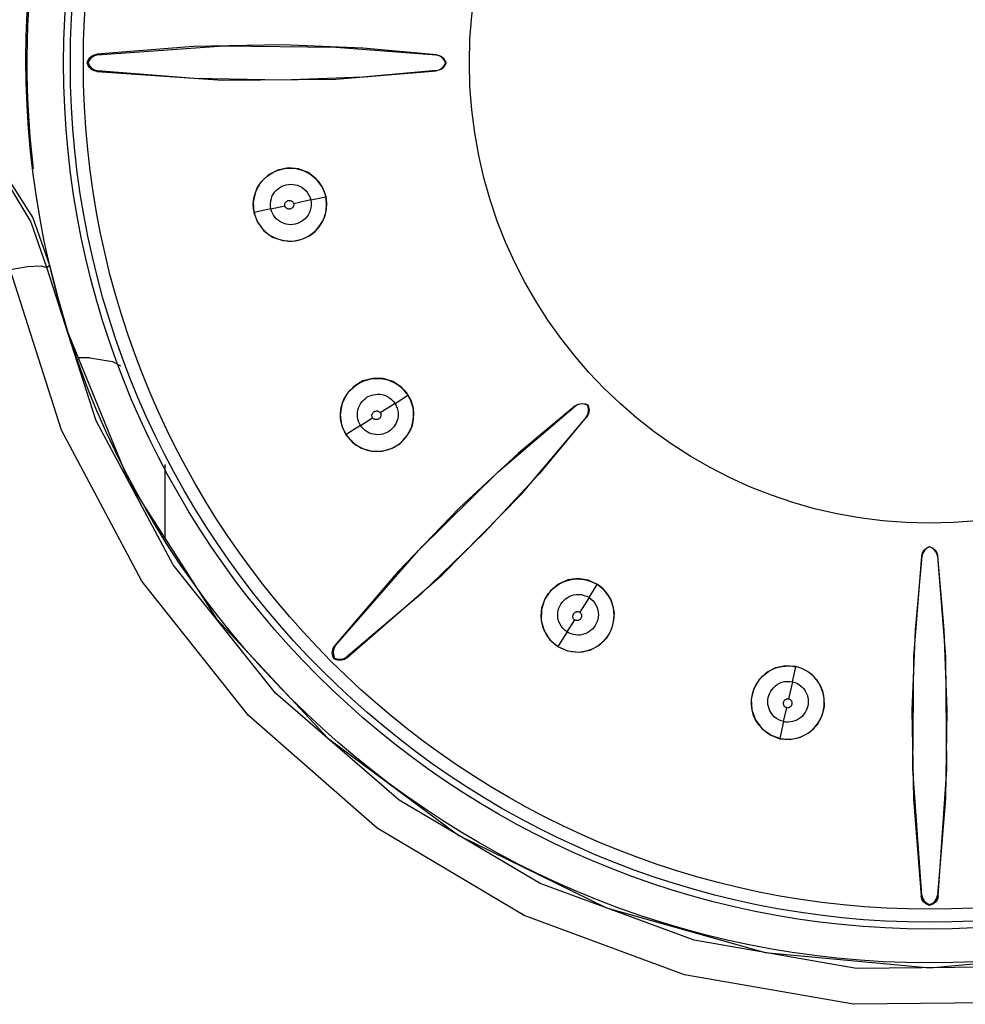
# Model space of a CAD drawing. Header units: millimetres. Extents: x 0 to 450, y 0 to 500.
# Tile 22 of 46: x 207 to 219, y 255 to 268. Entities that reach past the tile are written whole.
import ezdxf

# ---------------------------------------------------------------- set-up
doc = ezdxf.new("R2010")
doc.units = ezdxf.units.MM
doc.header["$LTSCALE"] = 32.592593
doc.layers.get('0').update_dxf_attribs({"linetype": 'CONTINUOUS'})

msp = doc.modelspace()

# ---------------------------------------------------------------- linework, layer by layer
at = {"color": 7, "linetype": 'CONTINUOUS'}
for p, q in [((208.964, 267.82), (207.679, 267.719)), ((207.689, 267.71), (209.36, 267.828)), ((210.139, 267.841), (208.964, 267.82)), ((209.36, 267.828), (210.852, 267.814)), ((211.211, 267.799), (210.139, 267.841)), ((210.852, 267.814), (212.185, 267.708)), ((212.189, 267.711), (211.211, 267.799)), ((207.549, 267.604), (207.562, 267.639)), ((207.562, 267.57), (207.549, 267.604)), ((207.562, 267.604), (207.549, 267.604)), ((207.562, 267.639), (207.583, 267.669)), ((207.58, 267.644), (207.562, 267.604)), ((207.562, 267.604), (207.58, 267.565)), ((207.609, 267.676), (207.58, 267.644)), ((207.583, 267.669), (207.61, 267.693)), ((207.647, 267.699), (207.609, 267.676)), ((207.61, 267.693), (207.643, 267.71)), ((207.643, 267.71), (207.679, 267.719)), ((207.689, 267.71), (207.647, 267.699)), ((207.689, 267.71), (207.679, 267.719)), ((212.185, 267.708), (212.189, 267.711)), ((212.227, 267.697), (212.185, 267.708)), ((212.189, 267.711), (212.223, 267.703)), ((212.223, 267.703), (212.255, 267.687)), ((212.264, 267.675), (212.227, 267.697)), ((212.255, 267.687), (212.281, 267.665)), ((212.293, 267.643), (212.264, 267.675)), ((212.281, 267.665), (212.302, 267.637)), ((212.311, 267.604), (212.293, 267.643)), ((212.293, 267.566), (212.311, 267.604)), ((212.302, 267.637), (212.316, 267.604)), ((212.316, 267.604), (212.302, 267.572)), ((212.316, 267.604), (212.311, 267.604)), ((207.583, 267.54), (207.562, 267.57)), ((207.58, 267.565), (207.61, 267.533)), ((207.61, 267.516), (207.583, 267.54)), ((207.61, 267.533), (207.647, 267.51)), ((207.643, 267.499), (207.61, 267.516)), ((207.679, 267.49), (207.643, 267.499)), ((207.647, 267.51), (207.689, 267.499)), ((207.689, 267.499), (207.679, 267.49)), ((207.679, 267.49), (209.354, 267.374)), ((208.972, 267.396), (207.689, 267.499)), ((210.851, 267.389), (212.189, 267.498)), ((212.185, 267.501), (211.212, 267.414)), ((212.185, 267.501), (212.227, 267.512)), ((212.185, 267.501), (212.189, 267.498)), ((212.223, 267.506), (212.189, 267.498)), ((212.255, 267.522), (212.223, 267.506)), ((212.227, 267.512), (212.264, 267.534)), ((212.281, 267.544), (212.255, 267.522)), ((212.264, 267.534), (212.293, 267.566)), ((212.302, 267.572), (212.281, 267.544)), ((210.144, 267.374), (208.972, 267.396)), ((209.354, 267.374), (210.851, 267.389)), ((211.212, 267.414), (210.144, 267.374)), ((210.083, 266.181), (209.957, 266.115)), ((210.025, 266.153), (210.072, 266.173)), ((210.072, 266.173), (210.121, 266.189)), ((210.222, 266.208), (210.083, 266.181)), ((210.121, 266.189), (210.171, 266.2)), ((210.171, 266.2), (210.222, 266.205)), ((210.359, 266.195), (210.222, 266.208)), ((210.222, 266.205), (210.272, 266.204)), ((210.272, 266.204), (210.323, 266.199)), ((210.323, 266.199), (210.372, 266.188)), ((210.486, 266.146), (210.359, 266.195)), ((210.372, 266.188), (210.42, 266.173)), ((210.42, 266.173), (210.465, 266.153)), ((206.468, 266.116), (206.829, 265.545)), ((206.805, 265.497), (206.486, 266.028)), ((209.957, 266.115), (209.854, 266.015)), ((209.863, 266.021), (209.898, 266.061)), ((209.898, 266.061), (209.937, 266.096)), ((209.937, 266.096), (209.98, 266.127)), ((209.98, 266.127), (210.025, 266.153)), ((210.465, 266.153), (210.508, 266.129)), ((210.593, 266.065), (210.486, 266.146)), ((210.508, 266.129), (210.548, 266.1)), ((210.548, 266.1), (210.584, 266.068)), ((210.584, 266.068), (210.617, 266.033)), ((210.674, 265.955), (210.593, 266.065)), ((210.617, 266.033), (210.646, 265.995)), ((209.854, 266.015), (209.785, 265.891)), ((209.785, 265.879), (209.805, 265.93)), ((209.805, 265.93), (209.831, 265.977)), ((209.831, 265.977), (209.863, 266.021)), ((210.043, 265.891), (210.064, 265.913)), ((210.064, 265.913), (210.086, 265.932)), ((210.086, 265.932), (210.11, 265.95)), ((210.11, 265.95), (210.137, 265.965)), ((210.137, 265.965), (210.165, 265.977)), ((210.165, 265.977), (210.195, 265.986)), ((210.195, 265.986), (210.225, 265.99)), ((210.225, 265.99), (210.255, 265.992)), ((210.255, 265.992), (210.285, 265.99)), ((210.285, 265.99), (210.314, 265.986)), ((210.314, 265.986), (210.343, 265.978)), ((210.343, 265.978), (210.372, 265.967)), ((210.372, 265.967), (210.4, 265.951)), ((210.4, 265.951), (210.428, 265.931)), ((210.428, 265.931), (210.454, 265.907)), ((210.454, 265.907), (210.477, 265.879)), ((210.646, 265.995), (210.671, 265.955)), ((210.671, 265.955), (210.691, 265.913)), ((210.723, 265.827), (210.674, 265.955)), ((210.691, 265.913), (210.707, 265.871)), ((209.785, 265.891), (209.755, 265.753)), ((209.757, 265.722), (209.761, 265.775)), ((209.761, 265.775), (209.77, 265.827)), ((209.77, 265.827), (209.785, 265.879)), ((209.985, 265.735), (209.989, 265.77)), ((209.989, 265.77), (209.997, 265.804)), ((209.997, 265.804), (210.009, 265.837)), ((210.009, 265.837), (210.025, 265.865)), ((210.025, 265.865), (210.043, 265.891)), ((210.198, 265.764), (210.205, 265.768)), ((210.205, 265.768), (210.212, 265.771)), ((210.212, 265.771), (210.217, 265.774)), ((210.217, 265.774), (210.223, 265.775)), ((210.223, 265.775), (210.23, 265.776)), ((210.23, 265.776), (210.237, 265.776)), ((210.237, 265.776), (210.245, 265.775)), ((210.245, 265.775), (210.253, 265.774)), ((210.253, 265.774), (210.26, 265.771)), ((210.26, 265.771), (210.266, 265.769)), ((210.266, 265.769), (210.271, 265.766)), ((210.271, 265.766), (210.275, 265.763)), ((210.52, 265.783), (210.294, 265.733)), ((210.477, 265.879), (210.496, 265.848)), ((210.496, 265.848), (210.51, 265.816)), ((210.51, 265.816), (210.52, 265.783)), ((210.52, 265.783), (210.719, 265.827)), ((210.52, 265.783), (210.525, 265.749)), ((210.707, 265.871), (210.719, 265.827)), ((210.726, 265.786), (210.719, 265.827)), ((210.734, 265.745), (210.723, 265.827)), ((210.73, 265.745), (210.726, 265.786)), ((209.755, 265.753), (209.765, 265.615)), ((209.76, 265.669), (209.757, 265.722)), ((209.769, 265.616), (209.76, 265.669)), ((209.99, 265.665), (209.769, 265.616)), ((209.985, 265.699), (209.985, 265.735)), ((209.99, 265.665), (209.985, 265.699)), ((209.99, 265.665), (210.175, 265.706)), ((209.999, 265.636), (209.99, 265.665)), ((210.01, 265.608), (209.999, 265.636)), ((210.174, 265.72), (210.175, 265.728)), ((210.174, 265.712), (210.174, 265.72)), ((210.175, 265.706), (210.174, 265.712)), ((210.175, 265.728), (210.177, 265.737)), ((210.176, 265.701), (210.175, 265.706)), ((210.179, 265.695), (210.176, 265.701)), ((210.177, 265.737), (210.18, 265.743)), ((210.182, 265.689), (210.179, 265.695)), ((210.18, 265.743), (210.183, 265.748)), ((210.187, 265.683), (210.182, 265.689)), ((210.183, 265.748), (210.187, 265.753)), ((210.187, 265.753), (210.192, 265.758)), ((210.192, 265.677), (210.187, 265.683)), ((210.192, 265.758), (210.198, 265.764)), ((210.196, 265.674), (210.192, 265.677)), ((210.2, 265.671), (210.196, 265.674)), ((210.206, 265.668), (210.2, 265.671)), ((210.213, 265.666), (210.206, 265.668)), ((210.221, 265.664), (210.213, 265.666)), ((210.229, 265.663), (210.221, 265.664)), ((210.237, 265.663), (210.229, 265.663)), ((210.243, 265.663), (210.237, 265.663)), ((210.249, 265.664), (210.243, 265.663)), ((210.255, 265.666), (210.249, 265.664)), ((210.262, 265.67), (210.255, 265.666)), ((210.269, 265.674), (210.262, 265.67)), ((210.275, 265.678), (210.269, 265.674)), ((210.275, 265.763), (210.281, 265.757)), ((210.28, 265.683), (210.275, 265.678)), ((210.284, 265.688), (210.28, 265.683)), ((210.281, 265.757), (210.286, 265.75)), ((210.287, 265.692), (210.284, 265.688)), ((210.286, 265.75), (210.29, 265.744)), ((210.29, 265.697), (210.287, 265.692)), ((210.29, 265.744), (210.293, 265.738)), ((210.292, 265.704), (210.29, 265.697)), ((210.294, 265.713), (210.292, 265.704)), ((210.293, 265.738), (210.294, 265.733)), ((210.294, 265.733), (210.295, 265.727)), ((210.295, 265.721), (210.294, 265.713)), ((210.295, 265.727), (210.295, 265.721)), ((210.513, 265.643), (210.5, 265.61)), ((210.522, 265.678), (210.513, 265.643)), ((210.526, 265.713), (210.522, 265.678)), ((210.525, 265.749), (210.526, 265.713)), ((210.712, 265.578), (210.73, 265.66)), ((210.719, 265.618), (210.726, 265.66)), ((210.726, 265.66), (210.73, 265.703)), ((210.73, 265.703), (210.73, 265.745)), ((210.73, 265.66), (210.734, 265.745)), ((206.829, 265.545), (207.05, 264.919)), ((209.765, 265.615), (209.813, 265.489)), ((209.769, 265.616), (209.782, 265.569)), ((209.782, 265.569), (209.799, 265.524)), ((209.799, 265.524), (209.821, 265.481)), ((210.025, 265.582), (210.01, 265.608)), ((210.042, 265.557), (210.025, 265.582)), ((210.062, 265.534), (210.042, 265.557)), ((210.085, 265.514), (210.062, 265.534)), ((210.11, 265.496), (210.085, 265.514)), ((210.421, 265.513), (210.397, 265.496)), ((210.444, 265.532), (210.421, 265.513)), ((210.465, 265.554), (210.444, 265.532)), ((210.484, 265.58), (210.465, 265.554)), ((210.5, 265.61), (210.484, 265.58)), ((210.673, 265.495), (210.692, 265.534)), ((210.68, 265.501), (210.712, 265.578)), ((210.692, 265.534), (210.707, 265.575)), ((210.707, 265.575), (210.719, 265.618)), ((207.015, 264.885), (206.805, 265.497)), ((209.813, 265.489), (209.898, 265.375)), ((209.821, 265.481), (209.847, 265.44)), ((209.847, 265.44), (209.878, 265.402)), ((209.878, 265.402), (209.912, 265.367)), ((209.898, 265.375), (210.013, 265.291)), ((210.137, 265.482), (210.11, 265.496)), ((210.165, 265.47), (210.137, 265.482)), ((210.194, 265.462), (210.165, 265.47)), ((210.224, 265.457), (210.194, 265.462)), ((210.254, 265.455), (210.224, 265.457)), ((210.284, 265.457), (210.254, 265.455)), ((210.314, 265.462), (210.284, 265.457)), ((210.343, 265.47), (210.314, 265.462)), ((210.371, 265.482), (210.343, 265.47)), ((210.397, 265.496), (210.371, 265.482)), ((210.561, 265.355), (210.594, 265.386)), ((210.578, 265.366), (210.637, 265.431)), ((210.594, 265.386), (210.624, 265.42)), ((210.624, 265.42), (210.651, 265.457)), ((210.637, 265.431), (210.68, 265.501)), ((210.651, 265.457), (210.673, 265.495)), ((209.912, 265.367), (209.95, 265.335)), ((209.95, 265.335), (209.991, 265.307)), ((209.991, 265.307), (210.034, 265.284)), ((210.013, 265.291), (210.147, 265.243)), ((210.034, 265.284), (210.079, 265.266)), ((210.079, 265.266), (210.125, 265.252)), ((210.125, 265.252), (210.171, 265.243)), ((210.147, 265.243), (210.281, 265.235)), ((210.171, 265.243), (210.218, 265.238)), ((210.265, 265.238), (210.312, 265.242)), ((210.281, 265.235), (210.403, 265.261)), ((210.312, 265.242), (210.358, 265.251)), ((210.358, 265.251), (210.402, 265.264)), ((210.402, 265.264), (210.445, 265.281)), ((210.403, 265.261), (210.502, 265.308)), ((210.445, 265.281), (210.486, 265.302)), ((210.486, 265.302), (210.525, 265.327)), ((210.502, 265.308), (210.578, 265.366)), ((210.525, 265.327), (210.561, 265.355)), ((210.218, 265.238), (210.265, 265.238)), ((206.529, 264.861), (206.76, 264.9)), ((207.21, 262.729), (206.529, 264.861)), ((206.76, 264.9), (206.936, 264.909)), ((206.936, 264.909), (207.015, 264.885)), ((207.015, 264.885), (207.05, 264.919)), ((207.669, 262.849), (207.015, 264.885)), ((207.05, 264.919), (207.164, 264.469)), ((207.164, 264.469), (207.295, 264.022)), ((207.295, 264.022), (208.109, 262.032)), ((207.586, 263.686), (207.433, 263.686)), ((207.586, 263.686), (207.887, 263.637)), ((207.887, 263.637), (207.992, 263.581)), ((211.346, 263.414), (211.213, 263.38)), ((211.32, 263.407), (211.365, 263.413)), ((211.483, 263.411), (211.346, 263.414)), ((211.365, 263.413), (211.411, 263.414)), ((211.411, 263.414), (211.456, 263.411)), ((211.456, 263.411), (211.501, 263.405)), ((211.61, 263.372), (211.483, 263.411)), ((211.092, 263.307), (210.996, 263.202)), ((211.04, 263.253), (211.074, 263.286)), ((211.074, 263.286), (211.11, 263.316)), ((211.213, 263.38), (211.092, 263.307)), ((211.11, 263.316), (211.148, 263.343)), ((211.148, 263.343), (211.189, 263.365)), ((211.189, 263.365), (211.231, 263.383)), ((211.231, 263.383), (211.275, 263.397)), ((211.275, 263.397), (211.32, 263.407)), ((211.501, 263.405), (211.544, 263.394)), ((211.544, 263.394), (211.585, 263.379)), ((211.585, 263.379), (211.625, 263.361)), ((211.725, 263.297), (211.61, 263.372)), ((211.625, 263.361), (211.662, 263.339)), ((211.662, 263.339), (211.698, 263.314)), ((211.698, 263.314), (211.731, 263.287)), ((211.814, 263.193), (211.725, 263.297)), ((211.731, 263.287), (211.76, 263.257)), ((210.996, 263.202), (210.933, 263.072)), ((210.961, 263.135), (210.984, 263.177)), ((210.984, 263.177), (211.011, 263.216)), ((211.011, 263.216), (211.04, 263.253)), ((211.241, 263.145), (211.266, 263.163)), ((211.266, 263.163), (211.293, 263.177)), ((211.293, 263.177), (211.32, 263.189)), ((211.32, 263.189), (211.349, 263.197)), ((211.349, 263.197), (211.378, 263.202)), ((211.378, 263.202), (211.408, 263.205)), ((211.408, 263.205), (211.438, 263.204)), ((211.438, 263.204), (211.47, 263.199)), ((211.47, 263.199), (211.502, 263.19)), ((211.502, 263.19), (211.535, 263.175)), ((211.535, 263.175), (211.566, 263.157)), ((211.566, 263.157), (211.594, 263.135)), ((211.639, 263.082), (211.811, 263.191)), ((211.76, 263.257), (211.787, 263.225)), ((211.787, 263.225), (211.811, 263.191)), ((211.832, 263.155), (211.811, 263.191)), ((211.852, 263.119), (211.814, 263.193)), ((211.849, 263.118), (211.832, 263.155)), ((210.933, 263.072), (210.911, 262.932)), ((210.919, 262.995), (210.929, 263.044)), ((210.929, 263.044), (210.943, 263.091)), ((210.943, 263.091), (210.961, 263.135)), ((211.146, 262.994), (211.155, 263.023)), ((211.155, 263.023), (211.167, 263.051)), ((211.167, 263.051), (211.182, 263.078)), ((211.182, 263.078), (211.199, 263.102)), ((211.199, 263.102), (211.219, 263.125)), ((211.219, 263.125), (211.241, 263.145)), ((211.639, 263.082), (211.443, 262.958)), ((211.594, 263.135), (211.619, 263.109)), ((211.619, 263.109), (211.639, 263.082)), ((211.639, 263.082), (211.655, 263.052)), ((211.655, 263.052), (211.668, 263.019)), ((211.863, 263.078), (211.849, 263.118)), ((211.878, 263.038), (211.852, 263.119)), ((211.874, 263.037), (211.863, 263.078)), ((211.882, 262.994), (211.874, 263.037)), ((211.889, 262.955), (211.878, 263.038)), ((213.014, 262.177), (214.031, 263.044)), ((214.032, 263.049), (213.278, 262.42)), ((214.069, 263.066), (214.031, 263.044)), ((214.031, 263.044), (214.032, 263.049)), ((214.032, 263.049), (214.062, 263.067)), ((214.062, 263.067), (214.095, 263.078)), ((214.111, 263.076), (214.069, 263.066)), ((214.095, 263.078), (214.13, 263.081)), ((214.153, 263.074), (214.111, 263.076)), ((214.13, 263.081), (214.164, 263.076)), ((214.194, 263.06), (214.153, 263.074)), ((214.164, 263.076), (214.197, 263.063)), ((214.194, 263.06), (214.197, 263.063)), ((214.208, 263.02), (214.194, 263.06)), ((214.197, 263.063), (214.21, 263.031)), ((214.21, 262.977), (214.208, 263.02)), ((214.21, 263.031), (214.215, 262.996)), ((210.911, 262.932), (210.93, 262.792)), ((210.915, 262.946), (210.919, 262.995)), ((210.916, 262.897), (210.915, 262.946)), ((210.921, 262.848), (210.916, 262.897)), ((211.139, 262.933), (211.141, 262.964)), ((211.142, 262.903), (211.139, 262.933)), ((211.141, 262.964), (211.146, 262.994)), ((211.147, 262.873), (211.142, 262.903)), ((211.181, 262.79), (211.341, 262.891)), ((211.332, 262.924), (211.333, 262.929)), ((211.333, 262.917), (211.332, 262.924)), ((211.333, 262.929), (211.334, 262.935)), ((211.334, 262.909), (211.333, 262.917)), ((211.334, 262.935), (211.336, 262.941)), ((211.336, 262.902), (211.334, 262.909)), ((211.336, 262.941), (211.339, 262.948)), ((211.338, 262.896), (211.336, 262.902)), ((211.341, 262.892), (211.338, 262.896)), ((211.339, 262.948), (211.343, 262.954)), ((211.344, 262.887), (211.341, 262.892)), ((211.343, 262.954), (211.348, 262.961)), ((211.348, 262.961), (211.354, 262.966)), ((211.354, 262.966), (211.358, 262.97)), ((211.358, 262.97), (211.363, 262.973)), ((211.363, 262.973), (211.369, 262.976)), ((211.369, 262.976), (211.376, 262.979)), ((211.376, 262.979), (211.384, 262.981)), ((211.384, 262.981), (211.392, 262.982)), ((211.392, 262.982), (211.399, 262.982)), ((211.399, 262.982), (211.405, 262.982)), ((211.405, 262.982), (211.411, 262.981)), ((211.411, 262.981), (211.416, 262.979)), ((211.416, 262.979), (211.422, 262.976)), ((211.422, 262.976), (211.43, 262.971)), ((211.43, 262.971), (211.436, 262.966)), ((211.44, 262.893), (211.435, 262.887)), ((211.436, 262.966), (211.441, 262.962)), ((211.444, 262.9), (211.44, 262.893)), ((211.441, 262.962), (211.444, 262.957)), ((211.444, 262.957), (211.447, 262.953)), ((211.447, 262.906), (211.444, 262.9)), ((211.447, 262.953), (211.449, 262.947)), ((211.45, 262.912), (211.447, 262.906)), ((211.449, 262.947), (211.451, 262.939)), ((211.451, 262.917), (211.45, 262.912)), ((211.451, 262.939), (211.452, 262.93)), ((211.452, 262.923), (211.451, 262.917)), ((211.452, 262.93), (211.452, 262.923)), ((211.668, 263.019), (211.676, 262.984)), ((211.679, 262.912), (211.674, 262.879)), ((211.676, 262.984), (211.68, 262.948)), ((211.68, 262.948), (211.679, 262.912)), ((211.881, 262.863), (211.886, 262.907)), ((211.886, 262.951), (211.882, 262.994)), ((211.886, 262.872), (211.889, 262.955)), ((211.886, 262.907), (211.886, 262.951)), ((213.313, 261.875), (214.183, 262.898)), ((214.178, 262.898), (213.551, 262.148)), ((214.178, 262.898), (214.2, 262.935)), ((214.178, 262.898), (214.183, 262.898)), ((214.201, 262.928), (214.183, 262.898)), ((214.2, 262.935), (214.21, 262.977)), ((214.212, 262.961), (214.201, 262.928)), ((214.215, 262.996), (214.212, 262.961)), ((208.694, 260.937), (207.669, 262.849)), ((210.932, 262.8), (210.921, 262.848)), ((210.93, 262.792), (210.987, 262.666)), ((210.946, 262.755), (210.932, 262.8)), ((211.181, 262.79), (210.99, 262.668)), ((211.155, 262.844), (211.147, 262.873)), ((211.167, 262.816), (211.155, 262.844)), ((211.181, 262.79), (211.167, 262.816)), ((211.199, 262.766), (211.181, 262.79)), ((211.219, 262.744), (211.199, 262.766)), ((211.348, 262.883), (211.344, 262.887)), ((211.353, 262.878), (211.348, 262.883)), ((211.36, 262.874), (211.353, 262.878)), ((211.366, 262.871), (211.36, 262.874)), ((211.372, 262.869), (211.366, 262.871)), ((211.377, 262.867), (211.372, 262.869)), ((211.383, 262.867), (211.377, 262.867)), ((211.391, 262.867), (211.383, 262.867)), ((211.399, 262.868), (211.391, 262.867)), ((211.407, 262.87), (211.399, 262.868)), ((211.414, 262.872), (211.407, 262.87)), ((211.419, 262.875), (211.414, 262.872)), ((211.424, 262.878), (211.419, 262.875)), ((211.429, 262.882), (211.424, 262.878)), ((211.435, 262.887), (211.429, 262.882)), ((211.621, 262.77), (211.601, 262.748)), ((211.638, 262.794), (211.621, 262.77)), ((211.653, 262.82), (211.638, 262.794)), ((211.665, 262.848), (211.653, 262.82)), ((211.674, 262.879), (211.665, 262.848)), ((211.836, 262.71), (211.869, 262.791)), ((211.844, 262.735), (211.86, 262.777)), ((211.86, 262.777), (211.873, 262.82)), ((211.869, 262.791), (211.886, 262.872)), ((211.873, 262.82), (211.881, 262.863)), ((208.278, 260.722), (207.21, 262.729)), ((210.966, 262.711), (210.946, 262.755)), ((210.99, 262.668), (210.966, 262.711)), ((210.987, 262.666), (211.075, 262.564)), ((210.99, 262.668), (211.018, 262.628)), ((211.018, 262.628), (211.05, 262.592)), ((211.242, 262.724), (211.219, 262.744)), ((211.267, 262.707), (211.242, 262.724)), ((211.293, 262.692), (211.267, 262.707)), ((211.321, 262.68), (211.293, 262.692)), ((211.351, 262.672), (211.321, 262.68)), ((211.381, 262.668), (211.351, 262.672)), ((211.412, 262.667), (211.381, 262.668)), ((211.442, 262.669), (211.412, 262.667)), ((211.472, 262.674), (211.442, 262.669)), ((211.501, 262.683), (211.472, 262.674)), ((211.528, 262.695), (211.501, 262.683)), ((211.555, 262.71), (211.528, 262.695)), ((211.579, 262.727), (211.555, 262.71)), ((211.601, 262.748), (211.579, 262.727)), ((211.707, 262.551), (211.784, 262.629)), ((211.771, 262.619), (211.799, 262.655)), ((211.784, 262.629), (211.836, 262.71)), ((211.799, 262.655), (211.823, 262.694)), ((211.823, 262.694), (211.844, 262.735)), ((211.05, 262.592), (211.085, 262.56)), ((211.075, 262.564), (211.193, 262.486)), ((211.085, 262.56), (211.124, 262.53)), ((211.124, 262.53), (211.165, 262.504)), ((211.165, 262.504), (211.21, 262.483)), ((211.586, 262.483), (211.628, 262.503)), ((211.601, 262.486), (211.707, 262.551)), ((211.628, 262.503), (211.668, 262.527)), ((211.668, 262.527), (211.705, 262.554)), ((211.705, 262.554), (211.74, 262.585)), ((211.74, 262.585), (211.771, 262.619)), ((211.193, 262.486), (211.331, 262.446)), ((211.21, 262.483), (211.256, 262.466)), ((211.256, 262.466), (211.304, 262.454)), ((211.304, 262.454), (211.353, 262.447)), ((211.331, 262.446), (211.473, 262.448)), ((211.353, 262.447), (211.401, 262.445)), ((211.401, 262.445), (211.449, 262.448)), ((211.449, 262.448), (211.495, 262.455)), ((211.473, 262.448), (211.601, 262.486)), ((211.495, 262.455), (211.541, 262.467)), ((211.541, 262.467), (211.586, 262.483)), ((213.278, 262.42), (212.491, 261.691)), ((208.58, 262.271), (208.58, 261.296)), ((211.949, 261.131), (213.014, 262.177)), ((213.551, 262.148), (212.824, 261.364)), ((208.109, 262.032), (209.269, 260.22)), ((212.265, 260.806), (213.313, 261.875)), ((212.491, 261.691), (211.674, 260.846)), ((212.824, 261.364), (211.98, 260.551)), ((210.85, 259.866), (211.949, 261.131)), ((218.632, 261.055), (218.643, 261.098)), ((218.646, 261.094), (218.635, 261.052)), ((218.643, 261.098), (218.666, 261.135)), ((218.668, 261.13), (218.646, 261.094)), ((218.666, 261.135), (218.699, 261.164)), ((218.7, 261.159), (218.668, 261.13)), ((218.699, 261.164), (218.738, 261.182)), ((218.738, 261.178), (218.7, 261.159)), ((218.738, 261.178), (218.738, 261.182)), ((218.738, 261.182), (218.777, 261.164)), ((218.777, 261.159), (218.738, 261.178)), ((218.777, 261.164), (218.81, 261.135)), ((218.808, 261.13), (218.777, 261.159)), ((218.831, 261.094), (218.808, 261.13)), ((218.81, 261.135), (218.833, 261.098)), ((218.842, 261.052), (218.831, 261.094)), ((218.833, 261.098), (218.845, 261.055)), ((210.052, 259.237), (208.694, 260.937)), ((218.528, 259.719), (218.635, 261.052)), ((218.632, 261.055), (218.544, 260.077)), ((218.635, 261.052), (218.632, 261.055)), ((218.842, 261.052), (218.845, 261.055)), ((218.842, 261.052), (218.928, 260.078)), ((218.953, 259.717), (218.845, 261.055)), ((211.674, 260.846), (210.837, 259.865)), ((210.999, 259.703), (212.265, 260.806)), ((209.692, 258.939), (208.278, 260.722)), ((213.809, 260.683), (213.704, 260.595)), ((213.782, 260.66), (213.824, 260.687)), ((213.935, 260.738), (213.809, 260.683)), ((213.824, 260.687), (213.869, 260.71)), ((213.869, 260.71), (213.915, 260.728)), ((213.915, 260.728), (213.962, 260.741)), ((214.067, 260.756), (213.935, 260.738)), ((213.962, 260.741), (214.01, 260.749)), ((214.01, 260.749), (214.059, 260.752)), ((214.059, 260.752), (214.107, 260.75)), ((214.202, 260.736), (214.067, 260.756)), ((214.107, 260.75), (214.154, 260.744)), ((214.154, 260.744), (214.2, 260.733)), ((214.2, 260.733), (214.244, 260.719)), ((214.327, 260.68), (214.202, 260.736)), ((214.215, 260.505), (214.325, 260.677)), ((214.244, 260.719), (214.285, 260.7)), ((214.285, 260.7), (214.325, 260.677)), ((214.359, 260.653), (214.325, 260.677)), ((214.399, 260.624), (214.327, 260.68)), ((211.98, 260.551), (211, 259.717)), ((213.704, 260.595), (213.624, 260.478)), ((213.646, 260.51), (213.674, 260.553)), ((213.674, 260.553), (213.706, 260.593)), ((213.706, 260.593), (213.742, 260.628)), ((213.742, 260.628), (213.782, 260.66)), ((213.98, 260.531), (214.011, 260.54)), ((214.011, 260.54), (214.045, 260.545)), ((214.045, 260.545), (214.081, 260.546)), ((214.081, 260.546), (214.116, 260.543)), ((214.116, 260.543), (214.152, 260.534)), ((214.391, 260.627), (214.359, 260.653)), ((214.42, 260.597), (214.391, 260.627)), ((214.46, 260.554), (214.399, 260.624)), ((214.448, 260.564), (214.42, 260.597)), ((214.472, 260.529), (214.448, 260.564)), ((214.507, 260.474), (214.46, 260.554)), ((213.624, 260.478), (213.582, 260.342)), ((213.59, 260.366), (213.604, 260.416)), ((213.604, 260.416), (213.622, 260.465)), ((213.622, 260.465), (213.646, 260.51)), ((213.827, 260.392), (213.842, 260.418)), ((213.842, 260.418), (213.859, 260.443)), ((213.859, 260.443), (213.88, 260.466)), ((213.88, 260.466), (213.902, 260.486)), ((213.902, 260.486), (213.926, 260.503)), ((213.926, 260.503), (213.952, 260.518)), ((213.952, 260.518), (213.98, 260.531)), ((214.215, 260.505), (214.091, 260.311)), ((214.152, 260.534), (214.185, 260.522)), ((214.185, 260.522), (214.215, 260.505)), ((214.215, 260.505), (214.243, 260.485)), ((214.243, 260.485), (214.268, 260.46)), ((214.268, 260.46), (214.291, 260.432)), ((214.291, 260.432), (214.309, 260.401)), ((214.494, 260.491), (214.472, 260.529)), ((214.513, 260.451), (214.494, 260.491)), ((214.537, 260.388), (214.507, 260.474)), ((214.527, 260.41), (214.513, 260.451)), ((214.538, 260.367), (214.527, 260.41)), ((213.579, 260.262), (213.582, 260.315)), ((213.582, 260.342), (213.58, 260.198)), ((213.582, 260.315), (213.59, 260.366)), ((213.801, 260.275), (213.802, 260.304)), ((213.802, 260.244), (213.801, 260.275)), ((213.802, 260.304), (213.807, 260.334)), ((213.807, 260.334), (213.815, 260.363)), ((213.815, 260.363), (213.827, 260.392)), ((214.003, 260.272), (214.005, 260.279)), ((214.005, 260.279), (214.008, 260.285)), ((214.008, 260.285), (214.011, 260.29)), ((214.011, 260.29), (214.015, 260.295)), ((214.015, 260.295), (214.02, 260.3)), ((214.02, 260.3), (214.026, 260.305)), ((214.026, 260.305), (214.033, 260.31)), ((214.033, 260.31), (214.04, 260.313)), ((214.04, 260.313), (214.046, 260.316)), ((214.046, 260.316), (214.051, 260.317)), ((214.051, 260.317), (214.056, 260.318)), ((214.056, 260.318), (214.064, 260.318)), ((214.064, 260.318), (214.073, 260.317)), ((214.073, 260.317), (214.08, 260.315)), ((214.08, 260.315), (214.086, 260.313)), ((214.086, 260.313), (214.091, 260.31)), ((214.091, 260.31), (214.096, 260.307)), ((214.096, 260.307), (214.1, 260.303)), ((214.1, 260.303), (214.105, 260.296)), ((214.105, 260.296), (214.11, 260.289)), ((214.11, 260.289), (214.113, 260.282)), ((214.113, 260.282), (214.115, 260.277)), ((214.115, 260.277), (214.116, 260.271)), ((214.309, 260.401), (214.323, 260.369)), ((214.323, 260.369), (214.333, 260.336)), ((214.333, 260.336), (214.338, 260.305)), ((214.339, 260.274), (214.336, 260.244)), ((214.338, 260.305), (214.339, 260.274)), ((214.551, 260.298), (214.537, 260.388)), ((214.545, 260.322), (214.538, 260.367)), ((214.548, 260.277), (214.545, 260.322)), ((214.546, 260.199), (214.551, 260.298)), ((214.546, 260.232), (214.548, 260.277)), ((209.269, 260.22), (210.745, 258.638)), ((213.582, 260.209), (213.579, 260.262)), ((213.58, 260.198), (213.619, 260.062)), ((213.591, 260.156), (213.582, 260.209)), ((213.606, 260.104), (213.591, 260.156)), ((213.807, 260.214), (213.802, 260.244)), ((213.816, 260.182), (213.807, 260.214)), ((213.83, 260.151), (213.816, 260.182)), ((213.849, 260.12), (213.83, 260.151)), ((213.924, 260.048), (214.026, 260.207)), ((214.001, 260.264), (214.003, 260.272)), ((214.001, 260.256), (214.001, 260.264)), ((214.001, 260.248), (214.001, 260.256)), ((214.001, 260.242), (214.001, 260.248)), ((214.003, 260.237), (214.001, 260.242)), ((214.005, 260.23), (214.003, 260.237)), ((214.01, 260.223), (214.005, 260.23)), ((214.015, 260.216), (214.01, 260.223)), ((214.02, 260.211), (214.015, 260.216)), ((214.025, 260.207), (214.02, 260.211)), ((214.03, 260.204), (214.025, 260.207)), ((214.036, 260.202), (214.03, 260.204)), ((214.043, 260.2), (214.036, 260.202)), ((214.051, 260.199), (214.043, 260.2)), ((214.058, 260.199), (214.051, 260.199)), ((214.063, 260.199), (214.058, 260.199)), ((214.068, 260.2), (214.063, 260.199)), ((214.074, 260.202), (214.068, 260.2)), ((214.081, 260.205), (214.074, 260.202)), ((214.088, 260.21), (214.081, 260.205)), ((214.095, 260.215), (214.088, 260.21)), ((214.1, 260.22), (214.095, 260.215)), ((214.104, 260.225), (214.1, 260.22)), ((214.107, 260.23), (214.104, 260.225)), ((214.11, 260.235), (214.107, 260.23)), ((214.113, 260.242), (214.11, 260.235)), ((214.115, 260.25), (214.113, 260.242)), ((214.116, 260.258), (214.115, 260.25)), ((214.116, 260.271), (214.116, 260.265)), ((214.116, 260.265), (214.116, 260.258)), ((214.311, 260.159), (214.296, 260.132)), ((214.322, 260.187), (214.311, 260.159)), ((214.331, 260.215), (214.322, 260.187)), ((214.336, 260.244), (214.331, 260.215)), ((214.519, 260.093), (214.546, 260.199)), ((214.531, 260.141), (214.541, 260.186)), ((214.541, 260.186), (214.546, 260.232)), ((213.627, 260.053), (213.606, 260.104)), ((213.619, 260.062), (213.695, 259.943)), ((213.653, 260.006), (213.627, 260.053)), ((213.924, 260.048), (213.802, 259.856)), ((213.871, 260.093), (213.849, 260.12)), ((213.896, 260.068), (213.871, 260.093)), ((213.924, 260.048), (213.896, 260.068)), ((213.95, 260.033), (213.924, 260.048)), ((213.978, 260.021), (213.95, 260.033)), ((214.007, 260.013), (213.978, 260.021)), ((214.037, 260.008), (214.007, 260.013)), ((214.128, 260.012), (214.097, 260.007)), ((214.157, 260.021), (214.128, 260.012)), ((214.185, 260.033), (214.157, 260.021)), ((214.211, 260.048), (214.185, 260.033)), ((214.236, 260.065), (214.211, 260.048)), ((214.259, 260.085), (214.236, 260.065)), ((214.279, 260.108), (214.259, 260.085)), ((214.296, 260.132), (214.279, 260.108)), ((214.45, 259.976), (214.476, 260.014)), ((214.458, 259.98), (214.519, 260.093)), ((214.476, 260.014), (214.499, 260.055)), ((214.499, 260.055), (214.517, 260.098)), ((214.517, 260.098), (214.531, 260.141)), ((218.544, 260.077), (218.502, 259.006)), ((218.928, 260.078), (218.968, 259.01)), ((213.684, 259.962), (213.653, 260.006)), ((213.719, 259.923), (213.684, 259.962)), ((213.695, 259.943), (213.8, 259.853)), ((213.758, 259.887), (213.719, 259.923)), ((213.802, 259.856), (213.758, 259.887)), ((214.067, 260.006), (214.037, 260.008)), ((214.097, 260.007), (214.067, 260.006)), ((214.35, 259.877), (214.387, 259.907)), ((214.359, 259.879), (214.458, 259.98)), ((214.387, 259.907), (214.42, 259.94)), ((214.42, 259.94), (214.45, 259.976)), ((210.805, 259.762), (210.807, 259.799)), ((210.811, 259.726), (210.805, 259.762)), ((210.807, 259.799), (210.818, 259.834)), ((210.818, 259.834), (210.837, 259.865)), ((210.828, 259.828), (210.818, 259.786)), ((210.818, 259.786), (210.821, 259.743)), ((210.85, 259.866), (210.828, 259.828)), ((210.85, 259.866), (210.837, 259.865)), ((213.8, 259.853), (213.931, 259.795)), ((213.802, 259.856), (213.844, 259.832)), ((213.844, 259.832), (213.888, 259.813)), ((213.888, 259.813), (213.934, 259.798)), ((213.931, 259.795), (214.08, 259.778)), ((213.934, 259.798), (213.982, 259.787)), ((213.982, 259.787), (214.03, 259.782)), ((214.03, 259.782), (214.08, 259.781)), ((214.08, 259.778), (214.229, 259.807)), ((214.08, 259.781), (214.129, 259.786)), ((214.129, 259.786), (214.177, 259.795)), ((214.177, 259.795), (214.224, 259.809)), ((214.224, 259.809), (214.269, 259.828)), ((214.229, 259.807), (214.359, 259.879)), ((214.269, 259.828), (214.311, 259.85)), ((214.311, 259.85), (214.35, 259.877)), ((210.827, 259.693), (210.811, 259.726)), ((210.821, 259.743), (210.835, 259.702)), ((210.827, 259.693), (210.835, 259.702)), ((210.86, 259.678), (210.827, 259.693)), ((210.835, 259.702), (210.876, 259.687)), ((210.896, 259.671), (210.86, 259.678)), ((210.876, 259.687), (210.92, 259.685)), ((210.932, 259.673), (210.896, 259.671)), ((210.92, 259.685), (210.962, 259.695)), ((210.967, 259.684), (210.932, 259.673)), ((210.962, 259.695), (211, 259.717)), ((210.999, 259.703), (210.967, 259.684)), ((211, 259.717), (210.999, 259.703)), ((218.515, 258.227), (218.528, 259.719)), ((218.968, 258.22), (218.953, 259.717)), ((216.573, 259.509), (216.474, 259.415)), ((216.52, 259.46), (216.558, 259.493)), ((216.558, 259.493), (216.598, 259.522)), ((216.691, 259.571), (216.573, 259.509)), ((216.598, 259.522), (216.64, 259.546)), ((216.64, 259.546), (216.684, 259.565)), ((216.684, 259.565), (216.73, 259.58)), ((216.825, 259.599), (216.691, 259.571)), ((216.73, 259.58), (216.777, 259.59)), ((216.777, 259.59), (216.824, 259.595)), ((216.824, 259.595), (216.87, 259.597)), ((216.961, 259.589), (216.825, 259.599)), ((216.87, 259.597), (216.915, 259.593)), ((216.915, 259.593), (216.96, 259.585)), ((216.916, 259.386), (216.96, 259.585)), ((217.001, 259.575), (216.96, 259.585)), ((217.041, 259.564), (216.961, 259.589)), ((217.04, 259.561), (217.001, 259.575)), ((217.077, 259.543), (217.04, 259.561)), ((217.116, 259.525), (217.041, 259.564)), ((217.114, 259.521), (217.077, 259.543)), ((217.15, 259.496), (217.114, 259.521)), ((217.183, 259.474), (217.116, 259.525)), ((217.183, 259.468), (217.15, 259.496)), ((216.474, 259.415), (216.405, 259.296)), ((216.429, 259.34), (216.456, 259.383)), ((216.456, 259.383), (216.486, 259.424)), ((216.486, 259.424), (216.52, 259.46)), ((216.713, 259.349), (216.743, 259.366)), ((216.743, 259.366), (216.776, 259.379)), ((216.776, 259.379), (216.811, 259.388)), ((216.811, 259.388), (216.847, 259.392)), ((216.847, 259.392), (216.882, 259.391)), ((216.916, 259.386), (216.865, 259.161)), ((216.882, 259.391), (216.916, 259.386)), ((216.916, 259.386), (216.949, 259.377)), ((216.949, 259.377), (216.981, 259.362)), ((216.981, 259.362), (217.012, 259.343)), ((217.24, 259.413), (217.183, 259.474)), ((217.214, 259.437), (217.183, 259.468)), ((217.242, 259.403), (217.214, 259.437)), ((217.285, 259.343), (217.24, 259.413)), ((217.267, 259.367), (217.242, 259.403)), ((217.289, 259.327), (217.267, 259.367)), ((211.693, 257.813), (210.052, 259.237)), ((216.405, 259.296), (216.37, 259.158)), ((216.379, 259.196), (216.391, 259.246)), ((216.391, 259.246), (216.408, 259.294)), ((216.408, 259.294), (216.429, 259.34)), ((216.603, 259.206), (216.614, 259.234)), ((216.614, 259.234), (216.628, 259.261)), ((216.628, 259.261), (216.645, 259.285)), ((216.645, 259.285), (216.664, 259.308)), ((216.664, 259.308), (216.687, 259.33)), ((216.687, 259.33), (216.713, 259.349)), ((217.012, 259.343), (217.04, 259.321)), ((217.04, 259.321), (217.064, 259.295)), ((217.064, 259.295), (217.084, 259.268)), ((217.084, 259.268), (217.1, 259.24)), ((217.1, 259.24), (217.111, 259.211)), ((217.319, 259.263), (217.285, 259.343)), ((217.307, 259.286), (217.289, 259.327)), ((217.321, 259.243), (217.307, 259.286)), ((217.339, 259.169), (217.319, 259.263)), ((217.331, 259.198), (217.321, 259.243)), ((216.37, 259.158), (216.377, 259.016)), ((216.372, 259.094), (216.373, 259.145)), ((216.373, 259.145), (216.379, 259.196)), ((216.589, 259.116), (216.59, 259.147)), ((216.591, 259.085), (216.589, 259.116)), ((216.59, 259.147), (216.595, 259.177)), ((216.595, 259.177), (216.603, 259.206)), ((216.796, 259.102), (216.797, 259.108)), ((216.796, 259.095), (216.796, 259.102)), ((216.797, 259.108), (216.798, 259.114)), ((216.798, 259.114), (216.8, 259.121)), ((216.8, 259.121), (216.803, 259.127)), ((216.803, 259.127), (216.807, 259.134)), ((216.807, 259.134), (216.811, 259.14)), ((216.811, 259.14), (216.817, 259.146)), ((216.817, 259.146), (216.821, 259.15)), ((216.821, 259.15), (216.826, 259.153)), ((216.826, 259.153), (216.831, 259.156)), ((216.831, 259.156), (216.838, 259.159)), ((216.838, 259.159), (216.847, 259.161)), ((216.847, 259.161), (216.854, 259.162)), ((216.854, 259.162), (216.861, 259.162)), ((216.861, 259.162), (216.866, 259.161)), ((216.866, 259.161), (216.872, 259.159)), ((216.872, 259.159), (216.877, 259.157)), ((216.877, 259.157), (216.884, 259.152)), ((216.884, 259.152), (216.891, 259.147)), ((216.891, 259.147), (216.896, 259.142)), ((216.896, 259.142), (216.9, 259.137)), ((216.9, 259.137), (216.903, 259.133)), ((216.903, 259.133), (216.905, 259.127)), ((216.905, 259.127), (216.907, 259.12)), ((216.907, 259.12), (216.909, 259.112)), ((216.909, 259.112), (216.91, 259.104)), ((216.91, 259.104), (216.91, 259.097)), ((217.111, 259.211), (217.119, 259.183)), ((217.119, 259.183), (217.124, 259.153)), ((217.124, 259.153), (217.126, 259.124)), ((217.126, 259.124), (217.125, 259.094)), ((217.337, 259.152), (217.331, 259.198)), ((217.336, 259.06), (217.339, 259.106)), ((217.339, 259.106), (217.337, 259.152)), ((217.34, 259.06), (217.339, 259.169)), ((216.376, 259.042), (216.372, 259.094)), ((216.386, 258.991), (216.376, 259.042)), ((216.377, 259.016), (216.424, 258.881)), ((216.401, 258.94), (216.386, 258.991)), ((216.597, 259.056), (216.591, 259.085)), ((216.605, 259.028), (216.597, 259.056)), ((216.617, 259), (216.605, 259.028)), ((216.632, 258.973), (216.617, 259)), ((216.651, 258.946), (216.632, 258.973)), ((216.798, 259.087), (216.796, 259.095)), ((216.8, 259.078), (216.798, 259.087)), ((216.799, 258.857), (216.84, 259.041)), ((216.802, 259.072), (216.8, 259.078)), ((216.805, 259.066), (216.802, 259.072)), ((216.808, 259.062), (216.805, 259.066)), ((216.813, 259.056), (216.808, 259.062)), ((216.82, 259.051), (216.813, 259.056)), ((216.827, 259.046), (216.82, 259.051)), ((216.834, 259.043), (216.827, 259.046)), ((216.84, 259.041), (216.834, 259.043)), ((216.845, 259.04), (216.84, 259.041)), ((216.851, 259.04), (216.845, 259.04)), ((216.858, 259.041), (216.851, 259.04)), ((216.866, 259.042), (216.858, 259.041)), ((216.873, 259.044), (216.866, 259.042)), ((216.878, 259.047), (216.873, 259.044)), ((216.882, 259.049), (216.878, 259.047)), ((216.887, 259.054), (216.882, 259.049)), ((216.893, 259.059), (216.887, 259.054)), ((216.898, 259.065), (216.893, 259.059)), ((216.902, 259.072), (216.898, 259.065)), ((216.905, 259.079), (216.902, 259.072)), ((216.908, 259.085), (216.905, 259.079)), ((216.909, 259.09), (216.908, 259.085)), ((216.91, 259.097), (216.909, 259.09)), ((217.086, 258.98), (217.069, 258.955)), ((217.1, 259.007), (217.086, 258.98)), ((217.112, 259.035), (217.1, 259.007)), ((217.12, 259.064), (217.112, 259.035)), ((217.125, 259.094), (217.12, 259.064)), ((217.302, 258.925), (217.318, 258.969)), ((217.311, 258.938), (217.34, 259.06)), ((217.318, 258.969), (217.329, 259.014)), ((217.329, 259.014), (217.336, 259.06)), ((218.502, 259.006), (218.522, 257.831)), ((218.968, 259.01), (218.947, 257.838)), ((211.401, 257.445), (209.692, 258.939)), ((216.422, 258.891), (216.401, 258.94)), ((216.449, 258.844), (216.422, 258.891)), ((216.424, 258.881), (216.508, 258.766)), ((216.481, 258.801), (216.449, 258.844)), ((216.675, 258.921), (216.651, 258.946)), ((216.703, 258.899), (216.675, 258.921)), ((216.734, 258.881), (216.703, 258.899)), ((216.766, 258.866), (216.734, 258.881)), ((216.799, 258.857), (216.75, 258.635)), ((216.799, 258.857), (216.766, 258.866)), ((216.829, 258.852), (216.799, 258.857)), ((216.859, 258.851), (216.829, 258.852)), ((216.889, 258.853), (216.859, 258.851)), ((216.918, 258.858), (216.889, 258.853)), ((216.948, 258.866), (216.918, 258.858)), ((216.976, 258.878), (216.948, 258.866)), ((217.002, 258.893), (216.976, 258.878)), ((217.027, 258.912), (217.002, 258.893)), ((217.049, 258.932), (217.027, 258.912)), ((217.069, 258.955), (217.049, 258.932)), ((217.23, 258.804), (217.258, 258.842)), ((217.247, 258.821), (217.311, 258.938)), ((217.258, 258.842), (217.282, 258.883)), ((217.282, 258.883), (217.302, 258.925)), ((216.518, 258.761), (216.481, 258.801)), ((216.508, 258.766), (216.62, 258.68)), ((216.559, 258.725), (216.518, 258.761)), ((216.603, 258.695), (216.559, 258.725)), ((217.022, 258.65), (217.148, 258.719)), ((217.081, 258.681), (217.124, 258.706)), ((217.124, 258.706), (217.163, 258.735)), ((217.148, 258.719), (217.247, 258.821)), ((217.163, 258.735), (217.198, 258.768)), ((217.198, 258.768), (217.23, 258.804)), ((210.745, 258.638), (212.488, 257.344)), ((216.649, 258.669), (216.603, 258.695)), ((216.62, 258.68), (216.749, 258.631)), ((216.698, 258.649), (216.649, 258.669)), ((216.75, 258.635), (216.698, 258.649)), ((216.749, 258.631), (216.884, 258.621)), ((216.75, 258.635), (216.798, 258.627)), ((216.798, 258.627), (216.846, 258.624)), ((216.846, 258.624), (216.894, 258.625)), ((216.884, 258.621), (217.022, 258.65)), ((216.894, 258.625), (216.942, 258.632)), ((216.942, 258.632), (216.99, 258.643)), ((216.99, 258.643), (217.036, 258.66)), ((217.036, 258.66), (217.081, 258.681)), ((218.633, 256.555), (218.515, 258.227)), ((218.853, 256.545), (218.968, 258.22)), ((213.567, 256.706), (211.693, 257.813)), ((218.522, 257.831), (218.624, 256.545)), ((218.947, 257.838), (218.844, 256.555)), ((213.353, 256.284), (211.401, 257.445)), ((212.488, 257.344), (214.445, 256.383)), ((215.613, 255.954), (213.567, 256.706)), ((218.633, 256.555), (218.624, 256.545)), ((218.636, 256.5), (218.624, 256.545)), ((218.633, 256.555), (218.644, 256.513)), ((218.661, 256.462), (218.636, 256.5)), ((218.644, 256.513), (218.667, 256.476)), ((218.81, 256.476), (218.833, 256.513)), ((218.84, 256.5), (218.815, 256.462)), ((218.833, 256.513), (218.844, 256.555)), ((218.853, 256.545), (218.84, 256.5)), ((218.844, 256.555), (218.853, 256.545)), ((214.445, 256.383), (216.555, 255.79)), ((218.696, 256.433), (218.661, 256.462)), ((218.667, 256.476), (218.699, 256.447)), ((218.738, 256.416), (218.696, 256.433)), ((218.699, 256.447), (218.738, 256.428)), ((218.738, 256.428), (218.778, 256.447)), ((218.78, 256.433), (218.738, 256.416)), ((218.738, 256.416), (218.738, 256.428)), ((218.778, 256.447), (218.81, 256.476)), ((218.815, 256.462), (218.78, 256.433)), ((215.484, 255.495), (213.353, 256.284)), ((217.765, 255.581), (215.613, 255.954)), ((216.555, 255.79), (218.74, 255.59)), ((218.74, 255.59), (220.923, 255.79)), ((219.949, 255.603), (217.765, 255.581)), ((217.725, 255.104), (215.484, 255.495)), ((220, 255.127), (217.725, 255.104))]:
    msp.add_line(p, q, dxfattribs=at)
for centre, radius in [((218.738, 267.654), 12), ((218.738, 267.604), 11.5), ((218.738, 267.604), 11.41), ((218.738, 267.604), 11.238), ((218.738, 267.604), 6.112)]:
    msp.add_circle(centre, radius, dxfattribs=at)
msp.add_arc((218.738, 267.604), 11.988, 355.0854, 186.736, dxfattribs=at)

doc.saveas('drawing.dxf')
